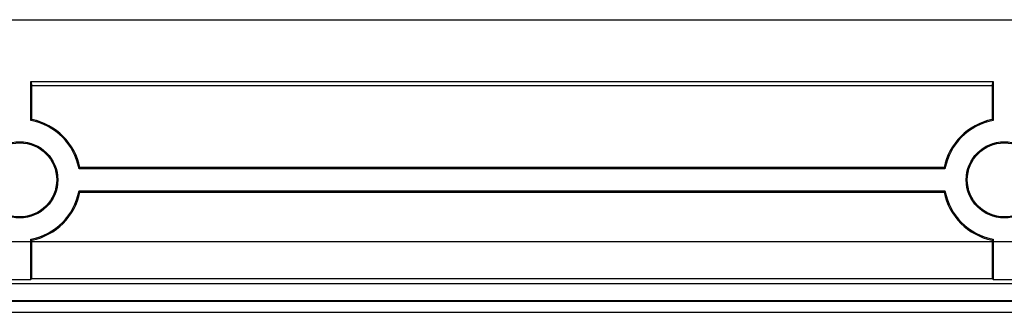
# Model space of a CAD drawing. Header units: millimetres. Extents: x 7187 to 8806, y -3756 to -2918.
# Tile 200 of 250: x 8710 to 8750, y -3432 to -3420. Entities that reach past the tile are written whole.
import ezdxf

# ---------------------------------------------------------------- set-up
doc = ezdxf.new("R2010")
doc.units = ezdxf.units.MM
doc.header["$LTSCALE"] = 3

msp = doc.modelspace()

# ---------------------------------------------------------------- linework, layer by layer
at = {"linetype": 'Continuous', "lineweight": 30}
for p, q in [((8391.58, -3420.206), (8787.58, -3420.206)), ((8710.032, -3422.708), (8749.128, -3422.708)), ((8710.032, -3424.296), (8710.032, -3422.708)), ((8710.032, -3422.708), (8710.076, -3422.886)), ((8749.083, -3422.886), (8749.128, -3422.708)), ((8749.128, -3422.708), (8749.128, -3424.296)), ((8749.083, -3422.886), (8710.076, -3422.886)), ((8710.076, -3424.259), (8710.076, -3422.886)), ((8749.083, -3422.886), (8749.083, -3424.259)), ((8747.17, -3426.254), (8711.99, -3426.254)), ((8747.133, -3426.21), (8712.026, -3426.21)), ((8711.99, -3427.158), (8747.17, -3427.158)), ((8712.026, -3427.203), (8747.133, -3427.203)), ((8710.032, -3430.754), (8710.032, -3429.116)), ((8710.076, -3430.71), (8710.076, -3429.153)), ((8749.083, -3429.153), (8749.083, -3430.71)), ((8749.128, -3429.116), (8749.128, -3430.754)), ((8709.128, -3430.754), (8710.032, -3430.754)), ((8710.076, -3430.71), (8710.032, -3430.754)), ((8710.076, -3430.71), (8749.083, -3430.71)), ((8749.128, -3430.754), (8749.083, -3430.71)), ((8749.128, -3430.754), (8750.032, -3430.754)), ((8774.78, -3430.922), (8404.38, -3430.922)), ((8774.78, -3431.622), (8404.38, -3431.622)), ((8774.78, -3431.649), (8404.38, -3431.649)), ((8404.455, -3432.081), (8774.705, -3432.081))]:
    msp.add_line(p, q, dxfattribs=at)
at = {"color": 3, "linetype": 'Continuous', "lineweight": 30}
msp.add_line((8398.58, -3429.206), (8780.58, -3429.206), dxfattribs=at)
at = {"linetype": 'Continuous', "lineweight": 30, "flags": 128}
for points in [[(8710.032, -3424.296), (8710.036, -3424.292), (8710.076, -3424.259)], [(8749.128, -3424.296), (8749.123, -3424.292), (8749.083, -3424.259)], [(8711.99, -3426.254), (8711.993, -3426.249), (8712.026, -3426.21)], [(8747.17, -3426.254), (8747.166, -3426.249), (8747.133, -3426.21)], [(8711.99, -3427.158), (8711.993, -3427.163), (8712.026, -3427.203)], [(8747.17, -3427.158), (8747.166, -3427.163), (8747.133, -3427.203)], [(8710.032, -3429.116), (8710.036, -3429.12), (8710.076, -3429.153)], [(8749.128, -3429.116), (8749.123, -3429.12), (8749.083, -3429.153)]]:
    msp.add_lwpolyline(points, dxfattribs=at)
at = {"linetype": 'Continuous', "lineweight": 30}
for centre, radius in [((8709.58, -3426.706), 1.548), ((8749.58, -3426.706), 1.548), ((8709.58, -3426.706), 1.503), ((8749.58, -3426.706), 1.503)]:
    msp.add_circle(centre, radius, dxfattribs=at)
for centre, radius, start, end in [((8709.58, -3426.706), 2.452, 10.6227, 79.3773), ((8709.58, -3426.706), 2.497, 11.4716, 78.5284), ((8749.58, -3426.706), 2.497, 101.4716, 168.5284), ((8749.58, -3426.706), 2.452, 100.6227, 169.3773), ((8709.58, -3426.706), 2.452, 280.6227, 349.3773), ((8749.58, -3426.706), 2.452, 190.6227, 259.3773), ((8709.58, -3426.706), 2.497, 281.4716, 348.5284), ((8749.58, -3426.706), 2.497, 191.4716, 258.5284)]:
    msp.add_arc(centre, radius, start, end, dxfattribs=at)

doc.saveas('drawing.dxf')
